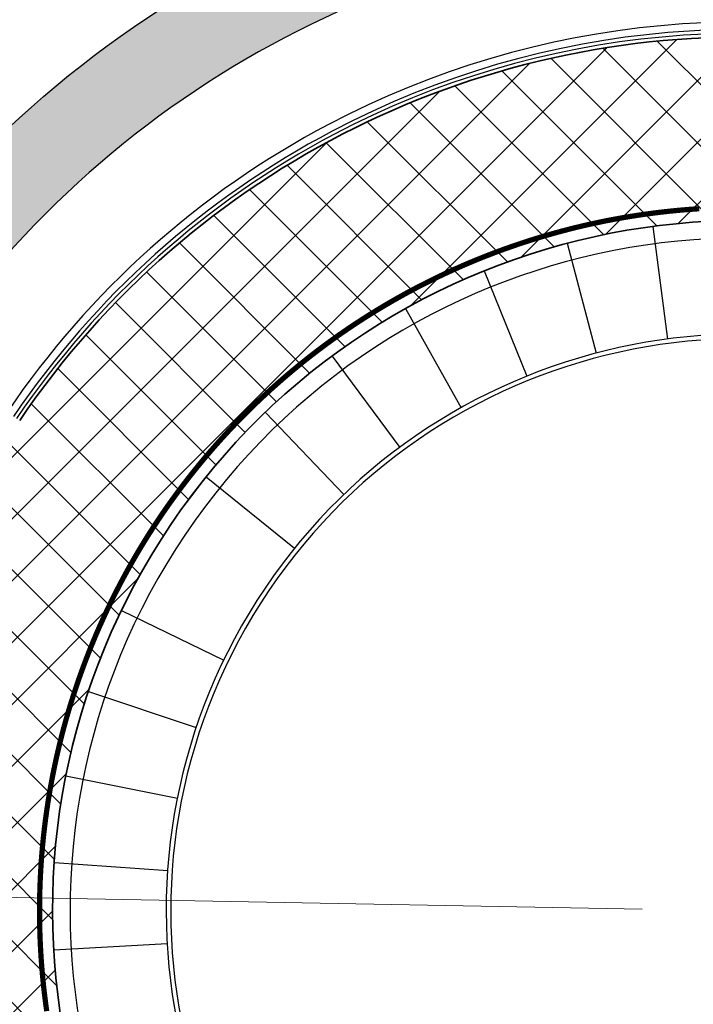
# Model space of a CAD drawing. Extents: x 100296 to 107772, y 404875 to 408930.
# Tile 15 of 97: x 100680 to 100699, y 407483 to 407511. Entities that reach past the tile are written whole.
import ezdxf

# ---------------------------------------------------------------- set-up
doc = ezdxf.new("R2010")
doc.units = 0
doc.linetypes.add('CENTER2', pattern=[28.575000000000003, 19.05, -3.175, 3.175, -3.175])
for name, color, linetype, lineweight in [('n-we-am_as_weg_hoofdrijbaan_rechtstand-g', 1, 'CENTER2', 18), ('n-we-gw-grondwerk-g', 2, 'Continuous', 35), ('n-we-vh-verharding_kantverharding-g', 3, 'Continuous', 35)]:
    doc.layers.add(name, color=color, linetype=linetype, lineweight=lineweight)
for name, color, linetype in [('n-xx-gw-waterlijn-gd', 161, 'Continuous'), ('TDNA----_nw fietspad', 254, 'Continuous'), ('TDNA3100_beton', 251, 'Continuous'), ('TDNL----_nw fietspad', 2, 'Continuous'), ('TDNL----_plangrens', 4, 'ENV-L14'), ('TDNL----_rotonde', 1, 'Continuous'), ('TDNL----_stroomrichting', 170, 'Continuous'), ('TDNM----_maatvoering', 7, 'Continuous')]:
    doc.layers.add(name, color=color, linetype=linetype)
doc.linetypes.add('ENV-L14', pattern='A,12.5,-1.25,[144,env-shp.shx,S=0.125,R=0,X=0,Y=0.75],-1.25', length=15)

msp = doc.modelspace()

# ---------------------------------------------------------------- hatches: boundary and pattern name
at = {"layer": 'TDNA----_nw fietspad'}
h = msp.add_hatch(color=256, dxfattribs=at)
h.dxf.hatch_style = 1
edge = h.paths.add_edge_path()
edge.add_line((100380.6206825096, 407495.3611092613), (100440.7140022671, 407501.6991007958))
edge.add_arc((100451.4649603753, 407399.7644800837), 102.4999999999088, 89.00916652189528, 96.02067901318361, ccw=False)
edge.add_line((100453.2374359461, 407502.2491537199), (100473.7009743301, 407501.8952349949))
edge.add_line((100473.7009743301, 407501.8952349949), (100483.7039169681, 407501.7124238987))
edge.add_line((100483.7039169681, 407501.7124238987), (100493.7022336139, 407501.5289456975))
edge.add_line((100493.7022336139, 407501.5289456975), (100503.7005502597, 407501.3454674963))
edge.add_line((100503.7005502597, 407501.3454674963), (100513.6988669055, 407501.161989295))
edge.add_line((100513.6988669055, 407501.161989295), (100523.6971835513, 407500.9785110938))
edge.add_line((100523.6971835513, 407500.9785110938), (100533.6955001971, 407500.7950328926))
edge.add_line((100533.6955001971, 407500.7950328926), (100538.69465852, 407500.703293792))
edge.add_line((100538.69465852, 407500.703293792), (100543.6938168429, 407500.6115546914))
edge.add_line((100543.6938168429, 407500.6115546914), (100548.6929751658, 407500.5198155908))
edge.add_line((100548.6929751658, 407500.5198155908), (100553.6921334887, 407500.4280764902))
edge.add_line((100553.6921334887, 407500.4280764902), (100563.6904501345, 407500.244598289))
edge.add_line((100563.6904501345, 407500.244598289), (100573.6887667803, 407500.0611200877))
edge.add_line((100573.6887667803, 407500.0611200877), (100583.6870834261, 407499.8776418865))
edge.add_line((100583.6870834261, 407499.8776418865), (100593.6854000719, 407499.6941636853))
edge.add_line((100593.6854000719, 407499.6941636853), (100603.6837167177, 407499.510685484))
edge.add_line((100603.6837167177, 407499.510685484), (100613.6798590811, 407499.3272462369))
edge.add_line((100613.6798590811, 407499.3272462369), (100621.345357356, 407499.1932462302))
edge.add_arc((100625.7957380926, 407740.6022282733), 241.4499999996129, 268.9438704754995, 271.3298145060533)
edge.add_line((100631.3992029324, 407499.2172583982), (100646.3965038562, 407499.5654028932))
edge.add_arc((100644.1801820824, 407595.0396817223), 95.5000000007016, 271.329814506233, 275.3583428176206)
edge.add_line((100653.098398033, 407499.9570049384), (100668.8488698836, 407501.4343098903))
edge.add_arc((100667.6348719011, 407514.3775014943), 12.99999999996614, 275.3583428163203, 318.5365975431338)
edge.add_arc((100700.3890977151, 407485.4364576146), 30.70838969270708, 27.793488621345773, 138.5368357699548, ccw=False)
edge.add_arc((100733.3049753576, 407502.7869704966), 6.500417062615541, 207.7990998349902, 267.3112180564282)
edge.add_arc((100732.7420291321, 407490.7997666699), 5.499998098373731, -1.052565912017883, 87.31125718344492, ccw=False)
edge.add_line((100738.2410991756, 407490.6987333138), (100738.23153672, 407490.1782330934))
edge.add_line((100738.23153672, 407490.1782330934), (100735.7345125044, 407490.3631725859))
edge.add_line((100735.7345125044, 407490.3631725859), (100735.7415209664, 407490.7446547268))
edge.add_arc((100732.7420271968, 407490.7997648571), 3.000000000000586, 358.9474148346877, 447.311237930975)
edge.add_arc((100733.3049757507, 407502.7869711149), 9.000417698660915, 207.7991030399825, 267.311221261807, ccw=False)
edge.add_arc((100700.3890792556, 407485.4363035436), 28.20847787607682, 27.79325039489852, 138.5365975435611)
edge.add_arc((100667.6348719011, 407514.3775014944), 15.49999999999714, 275.3583428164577, 318.536597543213, ccw=False)
edge.add_line((100669.0823310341, 407498.9452345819), (100653.3318591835, 407497.4679296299))
edge.add_arc((100644.1801820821, 407595.0396817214), 97.99999999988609, 271.329814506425, 275.35834281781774, ccw=False)
edge.add_line((100646.4545227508, 407497.0660762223), (100631.4572218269, 407496.7179317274))
edge.add_arc((100625.7957380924, 407740.6022282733), 243.9499999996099, 268.94387047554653, 271.32981450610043, ccw=False)
edge.add_line((100621.2992776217, 407496.6936709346), (100613.6361638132, 407496.8276281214))
edge.add_line((100613.6361638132, 407496.8276281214), (100603.6378471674, 407497.0111063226))
edge.add_line((100603.6378471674, 407497.0111063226), (100593.6395305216, 407497.1945845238))
edge.add_line((100593.6395305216, 407497.1945845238), (100583.6412138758, 407497.378062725))
edge.add_line((100583.6412138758, 407497.378062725), (100573.64289723, 407497.5615409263))
edge.add_line((100573.64289723, 407497.5615409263), (100563.6445805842, 407497.7450191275))
edge.add_line((100563.6445805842, 407497.7450191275), (100553.6462639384, 407497.9284973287))
edge.add_line((100553.6462639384, 407497.9284973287), (100548.6471056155, 407498.0202364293))
edge.add_line((100548.6471056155, 407498.0202364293), (100543.6479472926, 407498.1119755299))
edge.add_line((100543.6479472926, 407498.1119755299), (100538.6487889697, 407498.2037146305))
edge.add_line((100538.6487889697, 407498.2037146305), (100533.6496306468, 407498.2954537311))
edge.add_line((100533.6496306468, 407498.2954537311), (100523.651314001, 407498.4789319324))
edge.add_line((100523.651314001, 407498.4789319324), (100513.6529973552, 407498.6624101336))
edge.add_line((100513.6529973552, 407498.6624101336), (100503.6546807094, 407498.8458883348))
edge.add_line((100503.6546807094, 407498.8458883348), (100493.6563640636, 407499.0293665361))
edge.add_line((100493.6563640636, 407499.0293665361), (100483.6580474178, 407499.2128447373))
edge.add_line((100483.6580474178, 407499.2128447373), (100473.6552926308, 407499.3956523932))
edge.add_line((100473.6552926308, 407499.3956523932), (100453.1942048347, 407499.7495275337))
edge.add_arc((100451.4649603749, 407399.7644800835), 100.0000000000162, 89.00916652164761, 96.02067901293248)
edge.add_line((100440.9762207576, 407499.2128905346), (100380.882901, 407492.874899))
edge.add_line((100380.882901, 407492.874899), (100380.6206825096, 407495.3611092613))
at = {"layer": 'TDNA3100_beton'}
h = msp.add_hatch(dxfattribs=at)
h.set_pattern_fill('ANSI37', color=256, scale=10)
h.set_pattern_definition([(45, (0, 0), (-0.8838834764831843, 0.8838834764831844), []), (135, (0, 0), (-0.8838834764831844, -0.8838834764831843), [])])
edge = h.paths.add_edge_path(flags=16)
edge.add_arc((100700.3893419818, 407485.4339784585), 19.7499999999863, 147.4438704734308, 327.44387047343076, ccw=False)
edge.add_arc((100700.3893419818, 407485.4339784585), 19.7499999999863, -32.55612952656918, 147.4438704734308, ccw=False)
edge = h.paths.add_edge_path(flags=16)
edge.add_line((100650.3330293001, 407487.3534709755), (100662.2033127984, 407487.6289741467))
edge.add_line((100662.2033127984, 407487.6289741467), (100674.430614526, 407487.9124247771))
edge.add_line((100674.430614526, 407487.9124247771), (100674.3937589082, 407485.9132076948))
edge.add_line((100674.3937589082, 407485.9132076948), (100674.3568954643, 407483.9135660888))
edge.add_line((100674.3568954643, 407483.9135660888), (100662.1483562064, 407484.6478775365))
edge.add_line((100662.1483562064, 407484.6478775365), (100650.3794062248, 407485.3557429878))
edge.add_arc((100650.397836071, 407486.3555731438), 0.9999999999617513, 93.7157585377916, 268.94398781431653, ccw=False)
edge = h.paths.add_edge_path(flags=16)
edge.add_line((100726.3849609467, 407484.9567000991), (100726.4216742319, 407486.9563394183))
edge.add_line((100726.4216742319, 407486.9563394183), (100735.193482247, 407486.4296008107))
edge.add_line((100735.193482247, 407486.4296008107), (100750.3992717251, 407485.515966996))
edge.add_arc((100750.3809169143, 407484.5161354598), 0.9999999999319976, -86.27994161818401, 88.94828774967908, ccw=False)
edge.add_line((100750.4457985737, 407483.5182424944), (100735.133484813, 407483.1617159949))
edge.add_line((100735.133484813, 407483.1617159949), (100726.3482554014, 407482.9574823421))
edge.add_line((100726.3482554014, 407482.9574823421), (100726.3849609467, 407484.9567000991))
edge = h.paths.add_edge_path()
edge.add_line((100648.9616391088, 407481.6833804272), (100649.0468216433, 407491.1013316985))
edge.add_arc((100644.4165729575, 407590.9940781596), 99.99999999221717, 272.6538859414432, 275.3583428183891)
edge.add_line((100653.7550189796, 407491.4310658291), (100668.5001066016, 407492.8140714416))
edge.add_arc((100667.0797289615, 407507.9576056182), 15.20999999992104, 275.3583428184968, 323.4490848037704)
edge.add_arc((100663.3916629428, 407510.5659185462), 19.72633193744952, 323.74258523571, 325.7462362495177)
edge.add_arc((100700.3890792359, 407485.4363035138), 24.99847787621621, 27.79488956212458, 145.8685908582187, ccw=False)
edge.add_arc((100733.3051315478, 407502.7872172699), 12.21067029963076, 207.7948895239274, 265.7641817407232)
edge.add_line((100732.4032312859, 407490.6099004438), (100750.0093624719, 407489.3059207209))
edge.add_line((100750.0093624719, 407489.3059207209), (100752.0714347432, 407489.1810037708))
edge.add_line((100752.0714347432, 407489.1810037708), (100751.7494998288, 407479.7712759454))
edge.add_arc((100756.3700327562, 407379.8780796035), 99.99999999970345, 92.64831325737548, 95.36264266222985)
edge.add_line((100747.0241149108, 407479.4403908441), (100732.2791311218, 407478.0562786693))
edge.add_arc((100733.7006452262, 407462.9128511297), 15.20999999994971, 95.3626426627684, 143.4533846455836)
edge.add_arc((100739.1982566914, 407459.0265653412), 21.94134643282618, 143.8491673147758, 145.6603267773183)
edge.add_arc((100700.3978331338, 407485.4265838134), 24.98882218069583, 298.9144569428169, 325.8633248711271, ccw=False)
edge.add_arc((100718.5238011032, 407452.6110223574), 12.50000000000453, 118.9144569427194, 184.6364527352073)
edge.add_arc((100797.3510782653, 407459.0037932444), 91.58607427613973, 184.6364527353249, 228.696655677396)
edge.add_line((100736.9001004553, 407390.2019888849), (100732.8794010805, 407384.6723845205))
edge.add_arc((100791.4473372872, 407462.9051362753), 97.72700035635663, 185.6693614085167, 233.18011361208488, ccw=False)
edge.add_arc((100679.3080508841, 407451.4402399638), 15.00000000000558, 6.93318451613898, 58.19732676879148)
edge.add_arc((100700.3820687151, 407485.4256101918), 24.9889936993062, 207.7877669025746, 238.1973262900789, ccw=False)
edge.add_arc((100667.4722502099, 407468.0832099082), 12.21067029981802, 27.787767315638, 85.75988189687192)
edge.add_line((100668.3750643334, 407480.2604590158), (100650.7652447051, 407481.5660408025))
edge.add_arc((100643.3715955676, 407381.8397453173), 100.000000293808, 85.75988192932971, 86.79547055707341)

# ---------------------------------------------------------------- linework, layer by layer
at = {"layer": 'n-we-am_as_weg_hoofdrijbaan_rechtstand-g', "flags": 128}
msp.add_lwpolyline([(100478.4676533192, 407489.5064432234), (101495.1623347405, 407470.8491714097)], dxfattribs=at)
at = {"layer": 'n-we-gw-grondwerk-g'}
for points in [[(100666.6852228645, 407504.6462948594), (100668.531362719, 407504.8194523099, 0.1906618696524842), (100674.8289085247, 407508.0209429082, -0.5246964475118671), (100730.5625380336, 407501.3407258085, 0.2656688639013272), (100733.1595045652, 407499.6899680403, -0.2090272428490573), (100739.5512591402, 407496.5307671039, 0.2164953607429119), (100746.346541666, 407493.2920865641), (100787.811472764, 407494.8504975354)], [(100666.7693324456, 407503.7502337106), (100668.6154087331, 407503.9233851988, 0.1906618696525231), (100675.5033494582, 407507.4250155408, -0.5246964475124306), (100729.7663673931, 407500.9210684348, 0.2656688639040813), (100733.1173122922, 407498.7909575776, -0.2090272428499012), (100738.8626852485, 407495.9512276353, 0.2164953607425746), (100746.3300286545, 407492.3922380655), (100783.5708511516, 407491.7088353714)]]:
    msp.add_lwpolyline(points, format="xyb", dxfattribs=at)
at = {"layer": 'n-we-vh-verharding_kantverharding-g'}
for centre, radius, start, end in [((100700.3890792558, 407485.4363035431), 24.99847787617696, 27.79325039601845, 145.8685909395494), ((100700.3893419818, 407485.4339784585), 19.75, 327.4481703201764, 147.4481703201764), ((100700.3893419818, 407485.4339784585), 19.75, 147.4438704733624, 327.4438704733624)]:
    msp.add_arc(centre, radius, start, end, dxfattribs=at)
at = {"layer": 'n-xx-gw-waterlijn-gd', "ltscale": 0.1, "const_width": 0.2, "flags": 128}
msp.add_lwpolyline([(100648.8589124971, 407509.2192976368), (100667.9763594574, 407510.7937344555, 0.1902784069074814), (100670.332629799, 407511.9937854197, -0.4732726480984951), (100732.3242792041, 407509.7022215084, 0.2050586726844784), (100756.1989217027, 407499.6666031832), (100788.0351424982, 407500.8430198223, 0.01459372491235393), (100789.3669558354, 407500.8181969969), (100793.5435541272, 407500.8737066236), (100798.5295780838, 407500.9521663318), (100803.5142828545, 407501.0454475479), (100808.4992662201, 407501.1535754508), (100813.4635020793, 407501.2760314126)], format="xyb", dxfattribs=at)
at = {"layer": 'TDNL----_nw fietspad'}
for points in [[(100631.3992029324, 407499.2172583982), (100646.3965038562, 407499.5654028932, 0.01757958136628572), (100653.098398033, 407499.9570049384), (100668.8488698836, 407501.4343098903, 0.1906618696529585), (100677.3767964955, 407505.7696617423, -0.5246964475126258), (100727.554782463, 407499.755353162, 0.2656688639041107), (100733.0000351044, 407496.2937098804, -0.4058740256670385), (100738.2410991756, 407490.6987333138), (100738.232313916, 407490.2205371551)], [(100735.7353501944, 407490.4087694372), (100735.7415209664, 407490.7446547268, 0.4058740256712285), (100732.8827587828, 407493.7964621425, -0.2656688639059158), (100725.3433117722, 407498.5894211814, 0.5246964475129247), (100679.250243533, 407504.1143079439, -0.190661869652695), (100669.0823310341, 407498.9452345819), (100653.3318591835, 407497.4679296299, -0.01757958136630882), (100646.4545227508, 407497.0660762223), (100631.4572218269, 407496.7179317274, -0.0104110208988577), (100621.2992776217, 407496.6936709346), (100613.6361638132, 407496.8276281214), (100603.6378471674, 407497.0111063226), (100593.6395305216, 407497.1945845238), (100583.6412138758, 407497.378062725), (100573.64289723, 407497.5615409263), (100563.6445805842, 407497.7450191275), (100553.6462639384, 407497.9284973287), (100548.6471056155, 407498.0202364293), (100543.6479472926, 407498.1119755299), (100538.6487889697, 407498.2037146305), (100533.6496306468, 407498.2954537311), (100523.651314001, 407498.4789319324), (100513.6529973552, 407498.6624101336)]]:
    msp.add_lwpolyline(points, format="xyb", dxfattribs=at)
at = {"layer": 'TDNL----_plangrens', "flags": 128}
msp.add_lwpolyline([(100739.2868531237, 407413.0773053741, -0.1432469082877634), (100723.7505059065, 407449.3200165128, -0.2568120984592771), (100723.9835513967, 407450.242528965), (100744.9920477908, 407466.2935291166, -0.1251981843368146), (100746.6634251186, 407466.9877947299), (100748.1899174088, 407467.1455317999, -0.01662278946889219), (100754.0056960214, 407467.4961851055), (100782.8030322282, 407465.5632297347), (100787.8641580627, 407465.3278006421), (100792.8370493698, 407465.0799898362), (100797.811689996, 407464.8174513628), (100802.7858689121, 407464.5411216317), (100807.7589475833, 407464.2499274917), (100812.7317610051, 407463.9438225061), (100817.6680972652, 407463.6251443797), (100822.5624550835, 407463.2468726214), (100827.4874784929, 407462.7971868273), (100832.4530212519, 407462.323053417), (100837.4226759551, 407461.8336265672), (100842.4600490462, 407461.3224250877), (100847.5447173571, 407460.8846589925), (100852.5621043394, 407460.4996338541), (100857.533290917, 407460.1032007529), (100862.5042160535, 407459.6918343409), (100867.2382117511, 407459.2858319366), (100871.9553312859, 407458.5639368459), (100877.078042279, 407457.7462141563), (100882.1363853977, 407457.1618671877), (100887.2161081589, 407456.4459117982), (100892.3942575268, 407455.9770318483), (100897.3752654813, 407455.5257063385), (100902.3451225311, 407455.0603486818), (100907.3147194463, 407454.5799719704), (100912.2604228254, 407454.086932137), (100917.178769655, 407453.5502276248), (100922.0474471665, 407452.9690408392), (100926.8478419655, 407452.2864379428), (100931.7183452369, 407451.4539315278), (100936.7456725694, 407450.5791563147), (100941.7869863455, 407449.776890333), (100946.8921338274, 407448.9683506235), (100952.1632787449, 407448.3001682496), (100957.3130568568, 407447.8805397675), (100962.2599555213, 407447.4627667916), (100966.9927298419, 407447.0181454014), (100971.6817808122, 407446.291575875), (100976.5814389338, 407445.4305197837), (100981.545518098, 407444.5437624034), (100986.5249101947, 407443.6402677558), (100991.5265217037, 407442.7400149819), (100992.3333587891, 407435.38393353), (101010.6455710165, 407439.3630608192), (101044.608, 407446.751), (101045.548, 407451.865), (101045.7354354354, 407470.8379496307), (101152.2257843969, 407468.5625046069), (101153.7960364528, 407444.8260170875, -0.02213634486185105), (101223.7604701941, 407453.4844729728, -0.0320152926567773), (101250.5344253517, 407454.5246229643), (101283.1644786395, 407454.7245967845), (101303.2885377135, 407454.8723369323), (101377.7011879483, 407457.6710294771), (101383.5089184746, 407454.8009643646), (101393.9781071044, 407453.974314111, 0.01091316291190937), (101394.4342178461, 407453.9295895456), (101414.3606890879, 407452.4138897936), (101422.6562773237, 407452.0257574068), (101432.620022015, 407451.5395023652), (101442.5110057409, 407451.0191673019), (101452.4179969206, 407450.3344773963), (101462.4607899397, 407449.6344693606), (101472.5223603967, 407449.0541699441), (101482.5245291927, 407448.4987364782), (101492.4849881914, 407447.9379462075), (101497.4547572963, 407447.6349291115), (101502.4503100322, 407447.3324351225), (101507.4178843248, 407447.0408123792), (101512.3472164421, 407446.7396753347), (101517.2551360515, 407446.423848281), (101522.1406321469, 407446.0899934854), (101527.001880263, 407445.7337952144), (101531.8384783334, 407445.3509116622), (101536.6499650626, 407444.937429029), (101541.4354322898, 407444.4895336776), (101546.1914001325, 407444.003742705), (101550.8870594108, 407443.4773872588), (101555.4986560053, 407442.8825057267), (101560.0952950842, 407442.1788330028), (101564.7255050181, 407441.3903345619), (101569.3554112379, 407440.5346323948), (101573.9628026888, 407439.6157972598), (101578.5586664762, 407438.6239808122), (101583.1819581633, 407437.5629141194), (101587.7868530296, 407436.4731342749), (101592.3199716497, 407435.3317581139), (101596.555412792, 407434.1846924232), (101627.1282734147, 407423.6446025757), (101632.4705592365, 407440.4841093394), (101650.339, 407434.411), (101666.6740270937, 407429.3078135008), (101657.6655, 407400.472), (101662.6088926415, 407398.9277443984), (101669.2436173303, 407419.5996078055, -0.4160609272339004), (101672.4015920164, 407421.213914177), (101686.8188945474, 407416.5001712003), (101691.4771224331, 407415.0073440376), (101696.1218678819, 407413.5198355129), (101700.7739103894, 407412.0309332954), (101705.4212743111, 407410.5441240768), (101710.0094546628, 407409.0586213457), (101714.5277926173, 407407.5101889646), (101719.0321050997, 407405.8844818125), (101723.522608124, 407404.1914698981), (101728.0310462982, 407402.4187230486), (101732.5468123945, 407400.6291159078), (101737.000462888, 407398.7995685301), (101741.4224732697, 407396.9056480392), (101745.8116049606, 407394.9519059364), (101750.1403689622, 407392.9356199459), (101754.441560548, 407390.8150480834), (101758.8122705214, 407388.5970964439), (101765.2851688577, 407385.3567358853), (101767.3039443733, 407384.3087319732, -0.3046151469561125), (101772.6553310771, 407374.5268600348, -0.000684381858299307), (101772.6576419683, 407374.5116243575, 0.06840167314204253), (101773.463728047, 407363.7446950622, -0.1929248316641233), (101772.2061085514, 407356.4116812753), (101761.3632122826, 407339.3168412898), (101767.9374814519, 407334.7351309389), (101793.5700687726, 407316.4915473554), (101804.7799126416, 407330.0685015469, -0.2278404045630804), (101810.7541325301, 407332.624157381, 0.0513531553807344), (101821.4791772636, 407333.2555937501, -0.1888825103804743), (101826.8280306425, 407332.1046559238), (101836.3172867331, 407325.8153332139, -0.0242377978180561), (101846.0771515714, 407317.5519636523), (101847.5256161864, 407316.0002340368), (101850.7438391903, 407312.4602044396), (101853.9160644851, 407308.8804043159), (101857.0392437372, 407305.2631292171), (101860.1122137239, 407301.6076019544), (101862.9283071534, 407298.166473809), (101916.7725156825, 407216.9823138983), (101968.2095316, 407134.085549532), (101972.0680222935, 407127.4044557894), (101996.3016819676, 407098.1006054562), (102005.3636419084, 407086.7923990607), (102008.4455566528, 407082.8770219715), (102011.5312600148, 407078.9154207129), (102014.7330905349, 407074.9868383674), (102018.0273461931, 407071.2001643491), (102021.213875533, 407067.3811769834), (102024.4343625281, 407063.5107446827), (102027.7920052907, 407059.7018421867), (102031.2060533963, 407056.0451865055), (102034.4701153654, 407052.2660668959), (102037.8950437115, 407048.5364918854), (102041.3242290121, 407044.8809278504), (102044.6892805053, 407041.1927022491), (102048.062628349, 407037.4909567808), (102051.4265681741, 407033.7851454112), (102054.7863551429, 407030.0660903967), (102058.1700042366, 407026.3527772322), (102061.6430361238, 407022.5865128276), (102065.4236075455, 407019.1085134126), (102069.0570478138, 407015.6252103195), (102072.7371080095, 407012.1764129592), (102076.3084791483, 407008.7003393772), (102079.8032150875, 407005.1167932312), (102083.4107446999, 407001.4937230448), (102087.2288076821, 406998.0618074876), (102090.9768445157, 406994.6662037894), (102094.6957694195, 406991.2762417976), (102098.3172932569, 406987.8248914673), (102101.9037628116, 406984.3152863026), (102105.514434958, 406980.7606320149), (102109.2436806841, 406977.2846959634), (102112.9614025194, 406973.8682140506), (102116.5968847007, 406970.4177357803), (102120.1900888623, 406966.9185457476), (102123.7636938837, 406963.3923458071), (102127.3186001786, 406959.8446940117), (102130.8673184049, 406956.2858512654), (102134.3984696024, 406952.7324721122), (102137.8703518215, 406949.134502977), (102141.3392761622, 406945.5154070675), (102144.7916693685, 406941.8925993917), (102148.2066380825, 406938.2847015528), (102151.591264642, 406934.7038003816), (102154.9179764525, 406931.144410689), (102158.1663152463, 406927.571607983), (102161.3633685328, 406923.9946696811), (102164.4951998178, 406920.416269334), (102167.5444855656, 406916.8255081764), (102170.5009577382, 406913.2067352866), (102173.3746593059, 406909.5538928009), (102176.1911296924, 406905.8458702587), (102178.9661418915, 406902.1023029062), (102181.6576957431, 406898.3156077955), (102184.2475456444, 406894.4584023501), (102186.7626818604, 406890.5330235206), (102189.2210549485, 406886.5538268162), (102191.6193578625, 406882.5586534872), (102193.872053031, 406878.489748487), (102196.0601617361, 406874.3484781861), (102198.2099117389, 406870.1715401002), (102200.3067599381, 406865.9744227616), (102202.2400386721, 406861.9103414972), (102208.465244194, 406847.878116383), (102209.6121585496, 406844.5372614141), (102211.0649557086, 406840.0639923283), (102212.4430000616, 406835.5671323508), (102213.7459257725, 406831.0478718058), (102214.9747002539, 406826.502697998), (102216.1359940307, 406821.9171271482), (102217.2390980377, 406817.2844843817), (102218.2915979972, 406812.6067463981), (102219.3011634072, 406807.8862975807), (102219.3246354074, 406807.7716276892, -0.01468118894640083), (102222.2070547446, 406791.2321912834), (102224.1106866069, 406778.0280173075, -0.003491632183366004), (102224.2736762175, 406776.8387255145), (102225.1210636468, 406769.3400668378, 0.06164122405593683), (102220.7860359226, 406763.286188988), (102219.487004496, 406761.1443225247, -0.02894925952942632), (102216.0281873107, 406759.5540853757), (102209.6612383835, 406756.6434481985), (102212.6380790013, 406750.1316808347), (102212.77, 406736.71, 0.1949923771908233), (102231.938, 406746.034, -0.1182563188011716), (102234.9904854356, 406749.1419155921, -0.1890750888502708), (102261.2598711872, 406754.0644418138, -0.1534905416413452), (102274.9210317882, 406742.5228634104, 0.1862880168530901), (102288.2419999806, 406736.7960004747), (102295.5075904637, 406736.4679397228), (102295.097, 406742.8529999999), (102293.275, 406749.549), (102279.2849996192, 406779.295000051), (102275.5991873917, 406787.1777848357), (102279.4587552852, 406788.9459752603), (102271.4026836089, 406806.5311529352), (102262.4540478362, 406826.0646631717), (102245.515, 406863.059), (102225.87, 406905.623), (102192.8063339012, 406977.3803082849), (102173.546, 407019.093), (102144.190463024, 407082.7360132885), (102101.988, 407174.612), (102101.566, 407175.532), (102070.4468670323, 407156.0684514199), (102058.354, 407182.319), (102047.5404334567, 407175.6813301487), (102037.7386760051, 407186.3790545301), (102032.8737539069, 407192.2988376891), (102029.2553724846, 407196.1383378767), (102025.8279523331, 407199.7673564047), (102022.4062014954, 407203.4489770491), (102018.9034408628, 407207.134564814), (102015.3890318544, 407210.7857540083), (102011.8287798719, 407214.4412381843), (102008.1815634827, 407218.0760114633), (102004.4896749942, 407221.6385286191), (102000.8430871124, 407225.1065726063), (101997.2583547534, 407228.5940823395), (101993.6283724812, 407232.1221065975), (101989.9613858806, 407235.6453382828), (101986.2873501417, 407239.1387797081), (101982.6180170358, 407242.6254234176), (101978.9227459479, 407246.1111594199), (101975.2116158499, 407249.5827576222), (101971.5104913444, 407253.0219196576), (101967.8468065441, 407256.4561304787), (101964.1903220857, 407259.9111417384), (101960.5379165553, 407263.3704358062), (101956.9739235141, 407266.7716227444), (101953.5361971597, 407270.2429437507), (101950.0223833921, 407273.8632493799), (101946.432497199, 407277.4473754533), (101942.9088871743, 407281.0001411), (101939.3637674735, 407284.6020653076), (101935.7444445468, 407288.2470343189), (101932.0719089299, 407291.84784094), (101928.4193473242, 407295.4278545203), (101924.8128497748, 407298.9440535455), (101921.30469434, 407302.5331047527), (101917.6952811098, 407306.2387222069), (101913.9598197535, 407309.9643887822), (101910.1561761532, 407313.5973941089), (101906.3701413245, 407317.1734101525), (101902.5633412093, 407320.7294047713), (101898.7350089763, 407324.2754705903), (101894.865215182, 407327.7956235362), (101890.9789067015, 407331.2677026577), (101887.0921628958, 407334.7055557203), (101883.2156468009, 407338.1024407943), (101879.3478150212, 407341.5102690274), (101875.4341977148, 407344.9108836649), (101871.6187293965, 407348.184528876), (101855.5945381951, 407362.908615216, -0.252732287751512), (101854.8189997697, 407365.1540433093, 0.1219095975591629), (101853.160822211, 407385.8155261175, 0.02555492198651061), (101852.3532278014, 407387.9817338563, 0.410588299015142), (101795.9860066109, 407410.5048574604, -0.1781397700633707), (101793.686296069, 407410.6348985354), (101790.4019609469, 407411.668594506), (101780.4093043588, 407411.564745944), (101774.5637554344, 407415.6563702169), (101770.1026121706, 407418.4881787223), (101765.7700462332, 407421.1949870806), (101761.4530778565, 407423.9068112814), (101757.1010279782, 407426.6240563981), (101752.7171137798, 407429.3322341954), (101748.2987497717, 407432.0176099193), (101743.8583449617, 407434.6670367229), (101739.4028961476, 407437.2885627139), (101734.9258776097, 407439.8847577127), (101730.4282281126, 407442.4560645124), (101725.9088968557, 407445.0029430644), (101721.3234984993, 407447.5493291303), (101716.643072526, 407450.0290661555), (101711.9138482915, 407452.4146030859), (101707.14254933, 407454.7043808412), (101702.3382069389, 407456.8998975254), (101697.3802279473, 407459.0647878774), (101685.0442659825, 407463.694816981, -0.1468987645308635), (101683.5931488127, 407464.9576400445), (101689.2460461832, 407482.7452718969), (101683.8929278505, 407484.4217690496), (101690.3095472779, 407504.9613563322), (101682.1033402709, 407507.9069741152), (101666.1502361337, 407456.9244774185), (101657.685, 407459.121), (101639.766, 407464.547), (101639.6848731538, 407464.286037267), (101635.455, 407465.601), (101641.2368877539, 407483.1673876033), (101645.3070783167, 407495.5333393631), (101642.08, 407496.719), (101607.129, 407511.646), (101612.392, 407526.001), (101581.9927761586, 407524.6711243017), (101579.507, 407517.488), (101575.394, 407510.198), (101573.121, 407508.777), (101557.269, 407506.807), (101530.824, 407506.206), (101519.057, 407505.9295), (101507.29, 407505.653), (101484.731, 407504.656), (101459.4970002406, 407502.9339999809), (101427.265, 407501.014), (101421.153, 407500.943), (101415.041, 407500.872), (101396.604, 407500.255), (101374.489, 407495.756), (101364.292, 407497.12), (101352.064, 407497.113), (101349.584, 407498.703), (101347.492, 407498.976), (101346.248, 407498.39), (101332.711, 407497.804), (101330.029, 407500.122), (101327.997, 407500.331), (101324.518, 407498.84), (101295.0025000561, 407497.5727500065), (101253.763, 407494.725), (101210.4137285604, 407493.4934766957), (101206.7884684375, 407493.7309266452), (101197.0638609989, 407494.5303303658), (101185.9039147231, 407498.0142404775), (101174.0331793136, 407511.4702623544), (101174.4546239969, 407521.5211993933), (101154.6252836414, 407522.2652829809), (101154.2083935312, 407511.1554345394), (101154.051, 407506.961), (101128.647, 407505.961), (101129.0380046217, 407486.7394898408), (101083.0871679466, 407487.8812979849), (101045.9118887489, 407488.6992458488), (101046.3370769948, 407524.6601912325), (101018.1971858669, 407520.3057887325), (101013.5162212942, 407520.0233946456), (101008.5055510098, 407519.6889133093), (101003.3278527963, 407519.3714202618), (100998.0189341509, 407518.7722314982), (100992.8767621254, 407518.0417143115), (100987.8311479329, 407517.2949666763), (100982.8743091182, 407516.548258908), (100977.9756107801, 407515.9011969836), (100973.021429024, 407515.3099810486), (100968.0356534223, 407514.7297814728), (100963.0642501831, 407514.1713638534), (100958.0894396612, 407513.6461830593), (100953.0187230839, 407513.1257647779), (100947.9025235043, 407512.5016955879), (100942.8965042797, 407511.8459516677), (100937.9354207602, 407511.2501073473), (100932.945616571, 407510.6656230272), (100927.9678885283, 407510.097328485), (100923.118977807, 407509.573647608), (100918.2623512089, 407509.2318318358), (100913.264804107, 407508.8949604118), (100908.2712983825, 407508.5623464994), (100903.2814429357, 407508.2379132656), (100898.2969714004, 407507.9285830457), (100893.3127863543, 407507.634024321), (100888.335696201, 407507.3546192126), (100883.3395973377, 407507.0980498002), (100878.1677554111, 407506.8208152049), (100872.9150871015, 407506.3168428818), (100867.8334380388, 407505.7110839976), (100863.070008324, 407505.1637142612), (100858.3301173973, 407504.9165309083), (100853.3688178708, 407504.7007340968), (100848.3866447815, 407504.4989376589), (100843.338585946, 407504.3095797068), (100838.2504970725, 407504.0439332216), (100833.2277906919, 407503.7446781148), (100828.2439887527, 407503.4625895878), (100823.2604741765, 407503.1953667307), (100818.3258485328, 407502.9454707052), (100813.4190250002, 407502.775390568), (100808.4645068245, 407502.6531743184), (100803.4839859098, 407502.5451432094), (100798.5037448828, 407502.4519455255), (100793.5217865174, 407502.3735497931), (100789.3470216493, 407502.3180645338, -0.01241394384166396), (100787.9797520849, 407502.3419967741), (100756.1665438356, 407501.1664304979, -0.2041488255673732), (100733.4635350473, 407510.6820490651, 0.4726042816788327), (100669.2085629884, 407512.9869992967, -0.1892506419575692), (100667.842368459, 407512.2877777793), (100642.4923923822, 407510.2000546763), (100642.1924592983, 407512.8714210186), (100631.0883577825, 407512.6136525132, -0.01041102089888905), (100621.579562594, 407512.591199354), (100613.9257211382, 407512.724990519), (100603.9295775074, 407512.9084297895), (100593.9312608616, 407513.0919079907), (100583.9329442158, 407513.2753861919), (100573.9346275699, 407513.4588643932), (100563.9363109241, 407513.6423425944), (100553.9379942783, 407513.8258207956), (100548.9388359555, 407513.9175598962), (100543.9396776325, 407514.0092989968), (100538.9405193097, 407514.1010380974), (100533.9413609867, 407514.192777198), (100523.943044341, 407514.3762553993), (100513.9447276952, 407514.5597336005), (100503.9464110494, 407514.7432118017), (100493.9480943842, 407514.9266900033), (100483.9487675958, 407515.1101867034), (100473.9326938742, 407515.2932313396), (100453.4691547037, 407515.6471500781, 0.03070555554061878), (100439.2612938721, 407515.0201980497), (100391.2823731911, 407509.0467019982), (100383.0104473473, 407506.9291155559), (100371.0620297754, 407505.8856489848), (100362.02, 407505.096), (100330.373, 407500), (100299.9108642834, 407493.9015717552), (100308.1638358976, 407454.1758354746), (100345.8670108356, 407460.7626251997), (100370.687, 407465.099), (100400, 407467.735), (100436.284, 407469.121), (100480.738, 407467.998), (100527.748, 407460.884), (100583.384, 407446.232), (100637.584, 407424.585), (100688.405, 407397.253), (100715.467, 407378.851), (100722.6490746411, 407379.9424874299), (100725.1059398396, 407378.111884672), (100734.5947126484, 407380.5295391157), (100753.2682522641, 407385.5147464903), (100765.323, 407388.29), (100752.0680625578, 407397.5410917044)], format="xyb", close=True, dxfattribs=at)
at = {"layer": 'TDNL----_rotonde', "ltscale": 0.1, "flags": 128}
for points in [[(100697.8057908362, 407505.0142686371), (100698.230932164, 407501.7921955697)], [(100695.3545572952, 407504.5314506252), (100696.1830661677, 407501.3888286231)], [(100692.9838888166, 407503.7430407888), (100694.2025076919, 407500.7301571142)], [(100690.731720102, 407502.6616550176), (100692.3209490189, 407499.8267209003)], [(100688.6340896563, 407501.304597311), (100690.5684982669, 407498.6929764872)], [(100686.7245631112, 407499.6935828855), (100688.973197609, 407497.3470657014)], [(100685.0336961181, 407497.8543906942), (100687.5605745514, 407495.8105253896)], [(100682.6054151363, 407494.0243478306), (100685.5318841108, 407492.6107427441)], [(100681.6632146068, 407491.7104944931), (100684.7447292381, 407490.6776500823)], [(100681.0206637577, 407489.2962062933), (100684.2079146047, 407488.6606498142)], [(100680.6880444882, 407486.820115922), (100683.9300301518, 407486.5920173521)], [(100680.6706792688, 407484.321845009), (100683.9155225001, 407484.5048543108)]]:
    msp.add_lwpolyline(points, dxfattribs=at)
at = {"layer": 'TDNL----_rotonde'}
for centre, radius, start, end in [((100700.390656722, 407485.4382589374), 25.42613765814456, 27.79109436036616, 117.803143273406), ((100700.3893419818, 407485.4339784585), 25.21000000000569, 27.79824525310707, 117.7960244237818), ((100700.390659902, 407485.4382181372), 25.10118404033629, 27.79108755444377, 117.8031984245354), ((100700.3807042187, 407485.4414996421), 25.41862992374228, 117.7867065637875, 145.8676247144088), ((100700.3893419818, 407485.4339784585), 25.21, 117.7960244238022, 145.864517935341), ((100700.3808146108, 407485.44140352), 25.09377523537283, 117.7867065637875, 145.8676247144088), ((100700.3893419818, 407485.4339784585), 19.25, 327.4481703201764, 147.4481703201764), ((100700.3893419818, 407485.4339784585), 16.5, 327.4481703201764, 147.4481703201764), ((100700.3893419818, 407485.4339784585), 16.37, 327.4481703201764, 147.4481703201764), ((100700.3893419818, 407485.4339784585), 19.25, 147.4438704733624, 327.4438704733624), ((100700.3893419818, 407485.4339784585), 16.5, 147.4438704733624, 327.4438704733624), ((100700.3893419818, 407485.4339784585), 16.37, 147.4438704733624, 327.4438704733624)]:
    msp.add_arc(centre, radius, start, end, dxfattribs=at)
at = {"layer": 'TDNL----_rotonde', "linetype": 'ByBlock'}
msp.add_point((100683.9296503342, 407496.3491537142), dxfattribs=at)
at = {"layer": 'TDNL----_rotonde'}
for points in [[(100698.3955215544, 407505.3845955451), (100698.3806049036, 407505.5338549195), (100698.1479475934, 407505.3583001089), (100698.1311787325, 407505.5073627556)], [(100698.6434029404, 407505.4078148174), (100698.6303407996, 407505.5572479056), (100698.3955215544, 407505.3845955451), (100698.3806049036, 407505.5338549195)], [(100698.8915535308, 407505.4279543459), (100698.8803479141, 407505.5775381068), (100698.6434029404, 407505.4078148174), (100698.6303407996, 407505.5572479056)], [(100699.1399350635, 407505.4450110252), (100699.1305876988, 407505.5947223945), (100698.8915535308, 407505.4279543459), (100698.8803479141, 407505.5775381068)], [(100696.6710933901, 407505.1361882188), (100696.6432755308, 407505.2835891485), (100696.4267368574, 407505.0884996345), (100696.3970908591, 407505.2355437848)], [(100696.9160232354, 407505.1808389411), (100696.8900378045, 407505.3285739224), (100696.6710933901, 407505.1361882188), (100696.6432755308, 407505.2835891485)], [(100697.161488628, 407505.2224449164), (100697.137339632, 407505.3704911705), (100696.9160232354, 407505.1808389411), (100696.8900378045, 407505.3285739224)], [(100697.4074517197, 407505.2609997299), (100697.3851428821, 407505.4093344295), (100697.161488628, 407505.2224449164), (100697.137339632, 407505.3704911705)], [(100697.6538745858, 407505.2964974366), (100697.6334093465, 407505.4450977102), (100697.4074517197, 407505.2609997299), (100697.3851428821, 407505.4093344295)], [(100697.9007192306, 407505.3289325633), (100697.8821007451, 407505.4777754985), (100697.6538745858, 407505.2964974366), (100697.6334093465, 407505.4450977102)], [(100698.1479475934, 407505.3583001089), (100698.1311787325, 407505.5073627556), (100697.9007192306, 407505.3289325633), (100697.8821007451, 407505.4777754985)], [(100695.4557959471, 407504.8675207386), (100695.4188859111, 407505.0129116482), (100695.2148691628, 407504.8047624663), (100695.1761566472, 407504.9496838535)], [(100695.6974834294, 407504.9272825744), (100695.6623815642, 407505.0731205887), (100695.4557959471, 407504.8675207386), (100695.4188859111, 407505.0129116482)], [(100695.9398943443, 407504.984038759), (100695.9066060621, 407505.1303013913), (100695.6974834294, 407504.9272825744), (100695.6623815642, 407505.0731205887)], [(100696.1829913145, 407505.0377805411), (100696.1515217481, 407505.1844452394), (100695.9398943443, 407504.984038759), (100695.9066060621, 407505.1303013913)], [(100696.4267368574, 407505.0884996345), (100696.3970908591, 407505.2355437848), (100696.1829913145, 407505.0377805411), (100696.1515217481, 407505.1844452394)], [(100694.4970238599, 407504.598608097), (100694.4529408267, 407504.7419871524), (100694.2595100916, 407504.523965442), (100694.2136501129, 407504.6667860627)], [(100694.7354461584, 407504.6702957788), (100694.6931468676, 407504.8142111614), (100694.4970238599, 407504.598608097), (100694.4529408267, 407504.7419871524)], [(100694.9747402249, 407504.739017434), (100694.9342311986, 407504.8834469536), (100694.7354461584, 407504.6702957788), (100694.6931468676, 407504.8142111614)], [(100695.2148691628, 407504.8047624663), (100695.1761566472, 407504.9496838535), (100694.9747402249, 407504.739017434), (100694.9342311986, 407504.8834469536)], [(100693.5527854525, 407504.2824249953), (100693.5016381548, 407504.4234385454), (100693.3192705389, 407504.1960820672), (100693.2663762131, 407504.3364496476)], [(100693.7873544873, 407504.3658617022), (100693.7379621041, 407504.507499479), (100693.5527854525, 407504.2824249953), (100693.5016381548, 407504.4234385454)], [(100694.0229414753, 407504.4463793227), (100693.9753116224, 407504.5886194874), (100693.7873544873, 407504.3658617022), (100693.7379621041, 407504.507499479)], [(100694.2595100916, 407504.523965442), (100694.2136501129, 407504.6667860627), (100694.0229414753, 407504.4463793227), (100693.9753116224, 407504.5886194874)], [(100692.8555469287, 407504.0147312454), (100692.7991832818, 407504.1537420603), (100692.6254097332, 407503.9197513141), (100692.5673243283, 407504.0580515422)], [(100693.0868457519, 407504.1068462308), (100693.0322125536, 407504.2465461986), (100692.8555469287, 407504.0147312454), (100692.7991832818, 407504.1537420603)], [(100693.3192705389, 407504.1960820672), (100693.2663762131, 407504.3364496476), (100693.0868457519, 407504.1068462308), (100693.0322125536, 407504.2465461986)], [(100692.1687619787, 407503.7212556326), (100692.1072601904, 407503.8580708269), (100691.9423218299, 407503.6177704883), (100691.8791259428, 407503.7538114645)], [(100692.3964696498, 407503.8219210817), (100692.3366714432, 407503.9594893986), (100692.1687619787, 407503.7212556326), (100692.1072601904, 407503.8580708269)], [(100692.6254097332, 407503.9197513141), (100692.5673243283, 407504.0580515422), (100692.3964696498, 407503.8219210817), (100692.3366714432, 407503.9594893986)], [(100691.7171841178, 407503.511481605), (100691.6523038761, 407503.6467273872), (100691.4933835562, 407503.4024053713), (100691.4268289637, 407503.536835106)], [(100691.9423218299, 407503.6177704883), (100691.8791259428, 407503.7538114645), (100691.7171841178, 407503.511481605), (100691.6523038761, 407503.6467273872)], [(100691.0499317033, 407503.1759585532), (100690.9800594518, 407503.3086941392), (100690.8303487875, 407503.0586228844), (100690.7588337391, 407503.1904806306)], [(100691.2709546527, 407503.2905586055), (100691.2027359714, 407503.4241515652), (100691.0499317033, 407503.1759585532), (100690.9800594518, 407503.3086941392)], [(100691.4933835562, 407503.4024053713), (100691.4268289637, 407503.536835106), (100691.2709546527, 407503.2905586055), (100691.2027359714, 407503.4241515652)], [(100690.6122397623, 407502.938569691), (100690.539092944, 407503.0695292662), (100690.3956382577, 407502.8158174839), (100690.320870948, 407502.9458586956)], [(100690.8303487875, 407503.0586228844), (100690.7588337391, 407503.1904806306), (100690.6122397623, 407502.938569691), (100690.539092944, 407503.0695292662)], [(100690.1805776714, 407502.6903851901), (100690.1042013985, 407502.8194879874), (100689.9670911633, 407502.5622921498), (100689.8891177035, 407502.6904366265)], [(100690.3956382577, 407502.8158174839), (100690.320870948, 407502.9458586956), (100690.1805776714, 407502.6903851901), (100690.1042013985, 407502.8194879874)], [(100689.7552116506, 407502.4315581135), (100689.6756530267, 407502.5587245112), (100689.5449718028, 407502.2982032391), (100689.4638402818, 407502.4243719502)], [(100689.9670911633, 407502.5622921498), (100689.8891177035, 407502.6904366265), (100689.7552116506, 407502.4315581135), (100689.6756530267, 407502.5587245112)], [(100689.3364040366, 407502.1622480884), (100689.253712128, 407502.2873996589), (100689.1295405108, 407502.023713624), (100689.0453009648, 407502.1478287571)], [(100689.5449718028, 407502.2982032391), (100689.4638402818, 407502.4243719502), (100689.3364040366, 407502.1622480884), (100689.253712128, 407502.2873996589)], [(100688.9244131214, 407501.8826212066), (100688.8386389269, 407502.005680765), (100688.7210534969, 407501.738992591), (100688.6337578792, 407501.8609776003)], [(100689.1295405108, 407502.023713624), (100689.0453009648, 407502.1478287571), (100688.9244131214, 407501.8826212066), (100688.8386389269, 407502.005680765)], [(100688.5194929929, 407501.5928499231), (100688.4306894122, 407501.7137415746), (100688.319762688, 407501.4442157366), (100688.2294648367, 407501.5639953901)], [(100688.7210534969, 407501.738992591), (100688.6337578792, 407501.8609776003), (100688.5194929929, 407501.5928499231), (100688.4306894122, 407501.7137415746)], [(100688.1218933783, 407501.2931129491), (100688.0301151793, 407501.4117621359), (100687.925915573, 407501.139564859), (100687.8326711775, 407501.2570652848)], [(100688.319762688, 407501.4442157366), (100688.2294648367, 407501.5639953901), (100688.1218933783, 407501.2931129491), (100688.0301151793, 407501.4117621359)], [(100687.7318594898, 407500.9835951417), (100687.6371632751, 407501.0999286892), (100687.53975505, 407500.8252278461), (100687.4436216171, 407500.9403765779)], [(100687.925915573, 407501.139564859), (100687.8326711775, 407501.2570652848), (100687.7318594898, 407500.9835951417), (100687.6371632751, 407501.0999286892)], [(100687.3496318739, 407500.6644873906), (100687.2520760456, 407500.7784335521), (100687.1615192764, 407500.5013985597), (100687.0625560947, 407500.6141245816)], [(100687.53975505, 407500.8252278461), (100687.4436216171, 407500.9403765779), (100687.3496318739, 407500.6644873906), (100687.2520760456, 407500.7784335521)], [(100687.1615192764, 407500.5013985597), (100687.0625560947, 407500.6141245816), (100686.9754462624, 407500.3359864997), (100686.8750909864, 407500.447475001)], [(100686.7914415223, 407500.1682767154), (100686.6897096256, 407500.2785105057), (100686.6095334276, 407499.9982950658), (100686.5064405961, 407500.1072571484)], [(100686.9754462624, 407500.3359864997), (100686.8750909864, 407500.447475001), (100686.7914415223, 407500.1682767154), (100686.6897096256, 407500.2785105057)], [(100686.4297500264, 407499.8260677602), (100686.3253121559, 407499.9337413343), (100686.2521190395, 407499.6516213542), (100686.1463522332, 407499.7579898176)], [(100686.6095334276, 407499.9982950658), (100686.5064405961, 407500.1072571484), (100686.4297500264, 407499.8260677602), (100686.3253121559, 407499.9337413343)], [(100686.2521190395, 407499.6516213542), (100686.1463522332, 407499.7579898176), (100686.0766678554, 407499.4749827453), (100685.9695884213, 407499.5800296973)], [(100685.9034235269, 407499.2961791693), (100685.7950479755, 407499.3998884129), (100685.7324127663, 407499.1152381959), (100685.6227578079, 407499.2175937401)], [(100686.0766678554, 407499.4749827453), (100685.9695884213, 407499.5800296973), (100685.9034235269, 407499.2961791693), (100685.7950479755, 407499.3998884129)], [(100685.7324127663, 407499.1152381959), (100685.6227578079, 407499.2175937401), (100685.5636619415, 407498.932187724), (100685.4527444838, 407499.0331737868)], [(100685.3971970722, 407498.7470559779), (100685.2850342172, 407498.8466569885), (100685.2330438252, 407498.5598715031), (100685.1196528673, 407498.6580721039)], [(100685.5636619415, 407498.932187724), (100685.4527444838, 407499.0331737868), (100685.3971970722, 407498.7470559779), (100685.2850342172, 407498.8466569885)], [(100685.2330438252, 407498.5598715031), (100685.1196528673, 407498.6580721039), (100685.0712275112, 407498.3706631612), (100684.956625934, 407498.4674482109)], [(100684.9117730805, 407498.179460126), (100684.7959785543, 407498.2748147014), (100684.7547051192, 407497.986291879), (100684.6377354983, 407498.0802012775)], [(100685.0712275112, 407498.3706631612), (100684.956625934, 407498.4674482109), (100684.9117730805, 407498.179460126), (100684.7959785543, 407498.2748147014)], [(100684.7547051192, 407497.986291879), (100684.6377354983, 407498.0802012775), (100684.6000478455, 407497.7911882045), (100684.4819211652, 407497.8836379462)], [(100684.4478251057, 407497.5941791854), (100684.3285595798, 407497.6851550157), (100684.2980603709, 407497.3952951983), (100684.177674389, 407497.4847830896)], [(100684.6000478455, 407497.7911882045), (100684.4819211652, 407497.8836379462), (100684.4478251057, 407497.5941791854), (100684.3285595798, 407497.6851550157)], [(100684.2980603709, 407497.3952951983), (100684.177674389, 407497.4847830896), (100684.1507767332, 407497.1945669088), (100684.0292888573, 407497.2825530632)], [(100684.1507767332, 407497.1945669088), (100684.0292888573, 407497.2825530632), (100684.0059969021, 407496.9920252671), (100683.8834258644, 407497.0784961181)], [(100683.863743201, 407496.7877015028), (100683.7401079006, 407496.8726437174), (100683.7240375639, 407496.5816271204), (100683.599357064, 407496.6650276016)], [(100684.0059969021, 407496.9920252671), (100683.8834258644, 407497.0784961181), (100683.863743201, 407496.7877015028), (100683.7401079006, 407496.8726437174)], [(100683.7240375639, 407496.5816271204), (100683.599357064, 407496.6650276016), (100683.5869015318, 407496.3738338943), (100683.4611950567, 407496.4556797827)], [(100683.193517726, 407496.0332089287), (100683.3212119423, 407495.9545002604), (100683.3264545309, 407496.2459130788), (100683.4531615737, 407496.1656248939)], [(100683.5869015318, 407496.3738338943), (100683.4611950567, 407496.4556797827), (100683.4523562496, 407496.1643538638), (100683.3256431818, 407496.2446325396)], [(100683.0632323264, 407495.8188704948), (100683.1918940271, 407495.7417534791), (100683.193517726, 407496.0332089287), (100683.3212119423, 407495.9545002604)], [(100682.9356184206, 407495.6029308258), (100683.0652277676, 407495.5274173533), (100683.0632323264, 407495.8188704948), (100683.1918940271, 407495.7417534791)], [(100682.8106956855, 407495.3854232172), (100682.9412326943, 407495.3115249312), (100682.9356184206, 407495.6029308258), (100683.0652277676, 407495.5274173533)], [(100682.5690003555, 407494.9458385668), (100682.701332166, 407494.8752045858), (100682.6884833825, 407495.1663812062), (100682.8199279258, 407495.094109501)], [(100682.6884833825, 407495.1663812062), (100682.8199279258, 407495.094109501), (100682.8106956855, 407495.3854232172), (100682.9412326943, 407495.3115249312)], [(100682.4522650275, 407494.723829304), (100682.5854637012, 407494.6548439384), (100682.5690003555, 407494.9458385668), (100682.701332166, 407494.8752045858)], [(100682.3382953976, 407494.5003876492), (100682.4723403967, 407494.4330615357), (100682.4522650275, 407494.723829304), (100682.5854637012, 407494.6548439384)], [(100682.118723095, 407494.0493451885), (100682.2543986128, 407493.9853684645), (100682.227109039, 407494.2755480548), (100682.3619796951, 407494.2098915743)], [(100682.227109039, 407494.2755480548), (100682.3619796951, 407494.2098915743), (100682.3382953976, 407494.5003876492), (100682.4723403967, 407494.4330615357)], [(100682.0131542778, 407493.8218139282), (100682.1496137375, 407493.7595268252), (100682.118723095, 407494.0493451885), (100682.2543986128, 407493.9853684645)], [(100681.9104188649, 407493.5929893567), (100682.047641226, 407493.5324014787), (100682.0131542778, 407493.8218139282), (100682.1496137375, 407493.7595268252)], [(100681.8105326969, 407493.3629067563), (100681.9484968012, 407493.3040274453), (100681.9104188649, 407493.5929893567), (100682.047641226, 407493.5324014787)], [(100681.7135111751, 407493.1316016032), (100681.8521957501, 407493.0744399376), (100681.8105326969, 407493.3629067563), (100681.9484968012, 407493.3040274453)], [(100681.5281214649, 407492.6654664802), (100681.6681827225, 407492.6117662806), (100681.6193692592, 407492.8991095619), (100681.7587529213, 407492.8436743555)], [(100681.6193692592, 407492.8991095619), (100681.7587529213, 407492.8436743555), (100681.7135111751, 407493.1316016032), (100681.8521957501, 407493.0744399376)], [(100681.4397818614, 407492.4307083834), (100681.5804991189, 407492.3787514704), (100681.5281214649, 407492.6654664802), (100681.6681827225, 407492.6117662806)], [(100681.3543640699, 407492.1948714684), (100681.4957156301, 407492.1446658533), (100681.4397818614, 407492.4307083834), (100681.5804991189, 407492.3787514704)], [(100681.2718812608, 407491.9579920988), (100681.4138453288, 407491.9095455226), (100681.3543640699, 407492.1948714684), (100681.4957156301, 407492.1446658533)], [(100681.192346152, 407491.7201067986), (100681.3349008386, 407491.6734267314), (100681.2718812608, 407491.9579920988), (100681.4138453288, 407491.9095455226)], [(100681.0421676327, 407491.2414652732), (100681.1858375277, 407491.198339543), (100681.115771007, 407491.4812522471), (100681.2588943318, 407491.4363458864)], [(100681.115771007, 407491.4812522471), (100681.2588943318, 407491.4363458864), (100681.192346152, 407491.7201067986), (100681.3349008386, 407491.6734267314)], [(100680.9715473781, 407491.0007828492), (100681.115741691, 407490.959444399), (100681.0421676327, 407491.2414652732), (100681.1858375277, 407491.198339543)], [(100680.9039211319, 407490.7592420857), (100681.0486176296, 407490.7196972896), (100680.9715473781, 407491.0007828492), (100681.115741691, 407490.959444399)], [(100680.8392993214, 407490.5168802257), (100680.9844756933, 407490.4791351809), (100680.9039211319, 407490.7592420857), (100681.0486176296, 407490.7196972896)], [(100680.7776919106, 407490.2737346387), (100680.923325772, 407490.237795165), (100680.8392993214, 407490.5168802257), (100680.9844756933, 407490.4791351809)], [(100680.7191083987, 407490.0298428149), (100680.8651772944, 407489.995714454), (100680.7776919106, 407490.2737346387), (100680.923325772, 407490.237795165)], [(100680.6110487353, 407489.5399709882), (100680.7579200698, 407489.5094803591), (100680.6635578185, 407489.7852423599), (100680.8100392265, 407489.7529303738)], [(100680.6635578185, 407489.7852423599), (100680.8100392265, 407489.7529303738), (100680.7191083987, 407490.0298428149), (100680.8651772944, 407489.995714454)], [(100680.5615892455, 407489.294066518), (100680.7088278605, 407489.2654019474), (100680.6110487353, 407489.5399709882), (100680.7579200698, 407489.5094803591)], [(100680.5151869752, 407489.0475668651), (100680.6627701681, 407489.0207327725), (100680.5615892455, 407489.294066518), (100680.7088278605, 407489.2654019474)], [(100680.4718490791, 407488.8005100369), (100680.6197540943, 407488.77551056), (100680.5151869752, 407489.0475668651), (100680.6627701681, 407489.0207327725)], [(100680.4315822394, 407488.552934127), (100680.5797862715, 407488.5297731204), (100680.4718490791, 407488.8005100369), (100680.6197540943, 407488.77551056)], [(100680.3943926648, 407488.3048773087), (100680.5428728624, 407488.2835583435), (100680.4315822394, 407488.552934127), (100680.5797862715, 407488.5297731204)], [(100680.3602860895, 407488.0563778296), (100680.5090195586, 407488.036904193), (100680.3943926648, 407488.3048773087), (100680.5428728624, 407488.2835583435)], [(100680.3013424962, 407487.558204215), (100680.4505136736, 407487.5424299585), (100680.3292677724, 407487.8074740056), (100680.47823158, 407487.7898487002)], [(100680.3292677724, 407487.8074740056), (100680.47823158, 407487.7898487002), (100680.3602860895, 407488.0563778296), (100680.5090195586, 407488.036904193)], [(100680.2765145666, 407487.3086068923), (100680.4258701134, 407487.2946861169), (100680.3013424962, 407487.558204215), (100680.4505136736, 407487.5424299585)], [(100680.2547878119, 407487.0587205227), (100680.404304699, 407487.0466553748), (100680.2765145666, 407487.3086068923), (100680.4258701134, 407487.2946861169)], [(100680.2361655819, 407486.808583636), (100680.3858207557, 407486.7983759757), (100680.2547878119, 407487.0587205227), (100680.404304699, 407487.0466553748)], [(100680.2206507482, 407486.5582348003), (100680.3704211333, 407486.5498862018), (100680.2361655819, 407486.808583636), (100680.3858207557, 407486.7983759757)], [(100680.2082457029, 407486.3077126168), (100680.3581082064, 407486.3012243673), (100680.2206507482, 407486.5582348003), (100680.3704211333, 407486.5498862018)], [(100680.1989523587, 407486.0570557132), (100680.3488838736, 407486.0524288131), (100680.2082457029, 407486.3077126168), (100680.3581082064, 407486.3012243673)], [(100680.1927836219, 407485.8067682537), (100680.3427380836, 407485.8030723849), (100680.1989523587, 407486.0570557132), (100680.3488838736, 407486.0524288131)], [(100680.3427552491, 407485.8040035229), (100680.1927664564, 407485.8058371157), (100680.3397062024, 407485.5545900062), (100680.1897060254, 407485.5554923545)], [(100680.3397062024, 407485.5545900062), (100680.1897060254, 407485.5554923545), (100680.3397542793, 407485.3056235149), (100680.189754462, 407485.3046632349)], [(100680.3397542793, 407485.3056235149), (100680.189754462, 407485.3046632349), (100680.3428937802, 407485.0566768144), (100680.1929174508, 407485.0538540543)], [(100680.3428937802, 407485.0566768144), (100680.1929174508, 407485.0538540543), (100680.3491242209, 407484.8077882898), (100680.1991945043, 407484.8031034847)], [(100680.3491242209, 407484.8077882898), (100680.1991945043, 407484.8031034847), (100680.3584446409, 407484.5589963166), (100680.2085846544, 407484.552450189)], [(100680.3584446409, 407484.5589963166), (100680.2085846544, 407484.552450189), (100680.370853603, 407484.3103392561), (100680.2210864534, 407484.3019328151)], [(100680.370853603, 407484.3103392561), (100680.2210864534, 407484.3019328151), (100680.3863491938, 407484.0618554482), (100680.2366979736, 407484.0515899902)], [(100680.3863491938, 407484.0618554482), (100680.2366979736, 407484.0515899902), (100680.4049290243, 407483.8135832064), (100680.2554168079, 407483.8014603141)], [(100680.4049290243, 407483.8135832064), (100680.2554168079, 407483.8014603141), (100680.4265902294, 407483.5655608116), (100680.2772400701, 407483.5515823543)], [(100680.4265902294, 407483.5655608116), (100680.2772400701, 407483.5515823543), (100680.4513294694, 407483.3178265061), (100680.3021643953, 407483.3019946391)], [(100680.4513294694, 407483.3178265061), (100680.3021643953, 407483.3019946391), (100680.4791429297, 407483.0704184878), (100680.3301859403, 407483.0527356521)], [(100680.4791429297, 407483.0704184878), (100680.3301859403, 407483.0527356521), (100680.5100263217, 407482.8233749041), (100680.3613003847, 407482.8038438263)], [(100680.5100263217, 407482.8233749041), (100680.3613003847, 407482.8038438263), (100680.5439748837, 407482.5767338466), (100680.3955029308, 407482.5553575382)]]:
    msp.add_trace(points, dxfattribs=at)
at = {"layer": 'TDNL----_stroomrichting'}
for points in [[(100648.7768343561, 407510.2159235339), (100667.8873694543, 407511.7897911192, 0.1896912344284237), (100669.5832519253, 407512.6559280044, -0.4728246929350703), (100733.0840511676, 407510.3551236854, 0.2044577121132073), (100756.1772765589, 407500.6664858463), (100787.998215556, 407501.8423377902)], [(100788.0720694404, 407499.8437018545), (100756.2207974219, 407498.6667290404, -0.205638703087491), (100731.5634431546, 407509.050574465, 0.4737308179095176), (100671.0820144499, 407511.3316505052, -0.1906618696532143), (100668.064440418, 407509.7976029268), (100648.8654259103, 407508.2164485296, -0.4142135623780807)]]:
    msp.add_lwpolyline(points, format="xyb", dxfattribs=at)
at = {"layer": 'TDNM----_maatvoering'}
msp.add_lwpolyline([(100717.0359193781, 407474.8059983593, -0.9999999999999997), (100683.7427645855, 407496.0619585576, -1)], format="xyb", close=True, dxfattribs=at)

doc.saveas('drawing.dxf')
